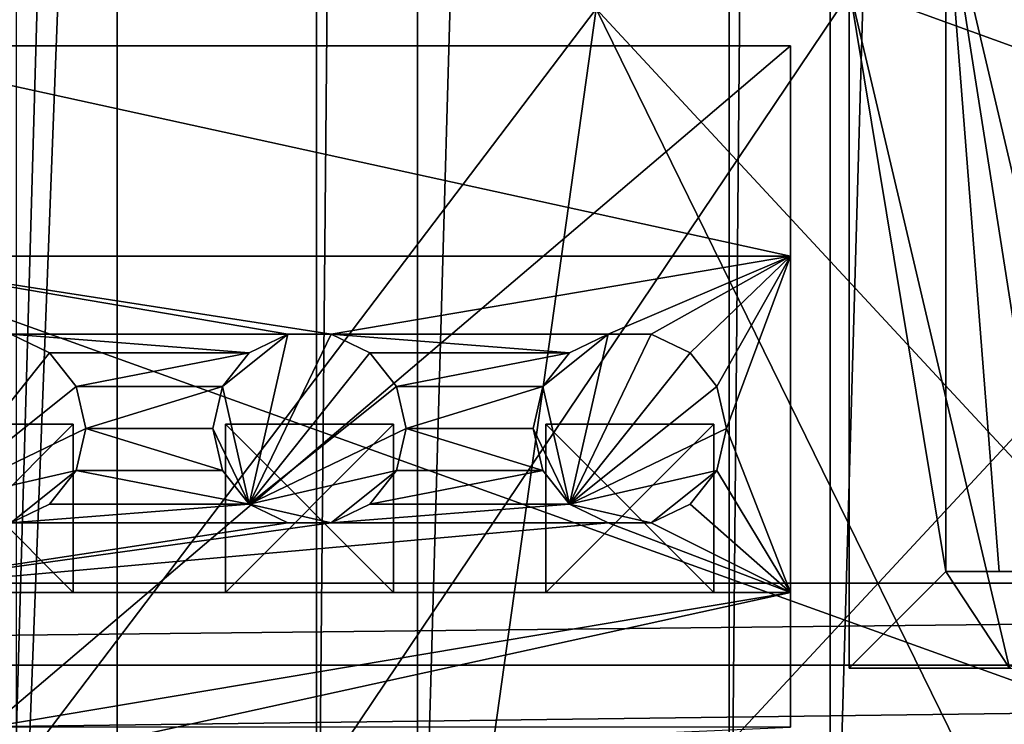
# Model space of a CAD drawing. Extents: x -3 to 104, y -79 to 161.
# Tile 38 of 203: x 38.64 to 50.35, y 5.05 to 13.42. Entities that reach past the tile are written whole.
import ezdxf

# ---------------------------------------------------------------- set-up
doc = ezdxf.new("R2010")
doc.units = 0
doc.header["$MEASUREMENT"] = 0

msp = doc.modelspace()

# ---------------------------------------------------------------- linework, layer by layer
for points in [[(42.169998, 130, -10.3), (38.459999, 0, -10.3), (38.459999, 130, -10.3)], [(42.169998, 0, -10.3), (38.459999, 0, -10.3), (42.169998, 130, -10.3)], [(42.169998, 0, -71.599998), (42.169998, 130, -71.599998), (43.369999, 130, -71.599998)], [(43.369999, 0, -71.599998), (42.169998, 0, -71.599998), (43.369999, 130, -71.599998)], [(42.169998, 130, -71.599998), (42.169998, 0, -10.3), (42.169998, 130, -10.3)], [(42.169998, 0, -71.599998), (42.169998, 0, -10.3), (42.169998, 130, -71.599998)], [(47.080002, 130, -10.3), (43.369999, 0, -10.3), (43.369999, 130, -10.3)], [(47.080002, 0, -10.3), (43.369999, 0, -10.3), (47.080002, 130, -10.3)], [(43.369999, 130, -10.3), (43.369999, 0, -71.599998), (43.369999, 130, -71.599998)], [(43.369999, 0, -10.3), (43.369999, 0, -71.599998), (43.369999, 130, -10.3)], [(47.080002, 0, -71.599998), (47.080002, 130, -71.599998), (48.279999, 130, -71.599998)], [(48.279999, 0, -71.599998), (47.080002, 0, -71.599998), (48.279999, 130, -71.599998)], [(47.080002, 130, -71.599998), (47.080002, 0, -10.3), (47.080002, 130, -10.3)], [(47.080002, 0, -71.599998), (47.080002, 0, -10.3), (47.080002, 130, -71.599998)], [(51.990002, 130, -10.3), (48.279999, 0, -10.3), (48.279999, 130, -10.3)], [(51.990002, 0, -10.3), (48.279999, 0, -10.3), (51.990002, 130, -10.3)], [(48.279999, 130, -10.3), (48.279999, 0, -71.599998), (48.279999, 130, -71.599998)], [(48.279999, 0, -10.3), (48.279999, 0, -71.599998), (48.279999, 130, -10.3)], [(39.528702, 23.4326), (96.9217, 5.4074), (96.9217, 124.593002)], [(5.1713, 6.7213, -72.699997), (95.428703, 123.278999, -72.699997), (5.1713, 123.278999, -72.699997)], [(5.1713, 6.7213, -72.699997), (95.428703, 6.7213, -72.699997), (95.428703, 123.278999, -72.699997)], [(48.506401, 13.8113, 71.459702), (79.614098, 2.542, 70.753899), (74.2976, 43.0173, 70.936897)], [(39.799999, 32, -76.900002), (38.599998, 0.8, -76.900002), (38.599998, 32, -76.900002)], [(39.799999, 0.8, -76.900002), (38.599998, 0.8, -76.900002), (39.799999, 32, -76.900002)], [(60.799999, 0.8, -74.699997), (39.799999, 0.8, -74.699997), (60.799999, 32, -74.699997)], [(60.799999, 32, -74.699997), (39.799999, 0.8, -74.699997), (39.799999, 32, -74.699997)], [(39.799999, 0.8, -76.900002), (39.799999, 32, -74.699997), (39.799999, 0.8, -74.699997)], [(39.799999, 0.8, -76.900002), (39.799999, 32, -76.900002), (39.799999, 32, -74.699997)], [(40.222401, 22.5627), (96.9217, 5.4074), (39.528702, 23.4326)], [(40.470001, 21.478001), (96.240097, 5.0791), (40.222401, 22.5627)], [(96.240097, 5.0791), (96.9217, 5.4074), (40.222401, 22.5627)], [(40.222401, 20.393299), (95.768402, 4.4876), (40.470001, 21.478001)], [(40.470001, 21.478001), (95.768402, 4.4876), (96.240097, 5.0791)], [(39.528702, 19.523399), (95.599998, 3.75), (40.222401, 20.393299)], [(40.222401, 20.393299), (95.599998, 3.75), (95.768402, 4.4876)], [(4.5864, -4.1887, 55.700001), (77.586403, -4.1887, 55.700001), (10.1631, 20.052, 55.700001)], [(77.586403, -4.1887, 54.099998), (4.5864, -4.1887, 54.099998), (10.1631, 20.052, 54.099998)], [(10.1631, 20.052, 55.700001), (77.586403, -4.1887, 55.700001), (72.509804, 20.052, 55.700001)], [(77.586403, -4.1887, 54.099998), (10.1631, 20.052, 54.099998), (72.509804, 20.052, 54.099998)], [(38.526299, 19.040701), (95.768402, 3.0124), (39.528702, 19.523399)], [(39.528702, 19.523399), (95.768402, 3.0124), (95.599998, 3.75)], [(60.471001, 19.228001, 17.299999), (2.3, -43.349998, 17.299999), (15.471, 19.228001, 17.299999)], [(60.471001, 19.228001, 17.299999), (98.300003, -43.349998, 17.299999), (2.3, -43.349998, 17.299999)], [(98.300003, -43.349998, 18.9), (73.696999, 19.1052, 18.9), (45.495899, 13.5513, 18.9)], [(4.3599, 2.4209), (96.240097, 2.4209), (38.526299, 19.040701)], [(38.526299, 19.040701), (96.240097, 2.4209), (95.768402, 3.0124)], [(49.656399, 14.9613, 57.599998), (49.656399, 6.8613, 57.599998), (48.506401, 13.8113, 57.599998)], [(62.526001, 14.1113, 69.199799), (51.561401, 6.8613, 69.379097), (49.656399, 14.9613, 69.399101)], [(51.561401, 6.8613, 69.379097), (50.926399, 6.8613, 69.385902), (49.656399, 14.9613, 69.399101)], [(50.926399, 6.8613, 69.385902), (50.291401, 6.8613, 69.392601), (49.656399, 14.9613, 69.399101)], [(50.291401, 6.8613, 69.392601), (49.656399, 6.8613, 69.398903), (49.656399, 14.9613, 69.399101)], [(49.656399, 14.9613, 69.399101), (49.656399, 6.8613, 57.599998), (49.656399, 14.9613, 57.599998)], [(49.656399, 6.8613, 69.398903), (49.656399, 6.8613, 57.599998), (49.656399, 14.9613, 69.399101)], [(49.656399, 6.8613, 57.599998), (48.506401, 5.7113, 57.599998), (48.506401, 13.8113, 57.599998)], [(50.4114, 5.7113, 71.441803), (79.614098, 2.542, 70.753899), (48.506401, 13.8113, 71.459702)], [(48.506401, 5.7113, 71.459702), (50.4114, 5.7113, 71.441803), (48.506401, 13.8113, 71.459702)], [(48.506401, 5.7113, 57.599998), (48.506401, 5.7113, 71.459702), (48.506401, 13.8113, 57.599998)], [(48.506401, 13.8113, 57.599998), (48.506401, 5.7113, 71.459702), (48.506401, 13.8113, 71.459702)], [(2.3, -43.349998, 18.9), (45.495899, 13.5513, 18.9), (22.6359, 13.5513, 18.9)], [(34.91, -61.897999, 18.9), (45.495899, 13.5513, 18.9), (2.3, -43.349998, 18.9)], [(82.510002, -61.897999, 18.9), (45.495899, 13.5513, 18.9), (34.91, -61.897999, 18.9)], [(98.300003, -43.349998, 18.9), (45.495899, 13.5513, 18.9), (82.510002, -61.897999, 18.9)], [(47.8064, 13.1113, 55.700001), (38.281399, 5.0113, 55.700001), (36.3764, 13.1113, 55.700001)], [(36.3764, 13.1113, 55.700001), (36.3764, 13.1113, 64.900002), (47.8064, 13.1113, 55.700001)], [(47.8064, 13.1113, 55.700001), (36.3764, 13.1113, 64.900002), (47.8064, 13.1113, 64.900002)], [(47.8064, 10.6113, 71.900002), (36.3764, 13.1113, 64.900002), (36.3764, 10.6113, 71.900002)], [(47.8064, 13.1113, 64.900002), (36.3764, 13.1113, 64.900002), (47.8064, 10.6113, 71.900002)], [(47.8064, 5.0113, 55.700001), (38.281399, 5.0113, 55.700001), (47.8064, 13.1113, 55.700001)], [(47.8064, 10.6113, 71.900002), (47.8064, 6.6113, 64.199997), (47.8064, 13.1113, 64.900002)], [(47.8064, 6.6113, 64.199997), (47.8064, 13.1113, 55.700001), (47.8064, 13.1113, 64.900002)], [(47.8064, 6.6113, 64.199997), (47.8064, 5.0113, 55.700001), (47.8064, 13.1113, 55.700001)], [(36.3764, 10.6113, 71.900002), (41.830502, 9.6825, 71.900002), (42.3423, 9.6825, 71.900002)], [(36.3764, 10.6113, 71.900002), (38.532299, 9.6825, 71.900002), (41.830502, 9.6825, 71.900002)], [(36.3764, 10.6113, 71.900002), (42.3423, 9.6825, 71.900002), (47.8064, 10.6113, 71.900002)], [(42.3423, 9.6825, 71.900002), (45.640499, 9.6825, 71.900002), (47.8064, 10.6113, 71.900002)], [(45.640499, 9.6825, 71.900002), (46.152302, 9.6825, 71.900002), (47.8064, 10.6113, 71.900002)], [(46.152302, 9.6825, 71.900002), (46.613499, 9.4604, 71.900002), (47.8064, 10.6113, 71.900002)], [(46.932598, 9.0603, 71.900002), (47.8064, 10.6113, 71.900002), (46.613499, 9.4604, 71.900002)], [(47.046398, 8.5613, 71.900002), (47.8064, 10.6113, 71.900002), (46.932598, 9.0603, 71.900002)], [(47.8064, 6.6113, 71.900002), (47.8064, 10.6113, 71.900002), (47.046398, 8.5613, 71.900002)], [(47.8064, 6.6113, 71.900002), (47.8064, 6.6113, 64.199997), (47.8064, 10.6113, 71.900002)], [(37.559399, 7.6622, 68.900002), (38.9935, 9.4604, 68.900002), (38.532299, 9.6825, 68.900002)], [(38.532299, 9.6825, 71.900002), (41.3694, 9.4604, 71.900002), (41.830502, 9.6825, 71.900002)], [(38.532299, 9.6825, 71.900002), (38.9935, 9.4604, 71.900002), (41.3694, 9.4604, 71.900002)], [(38.9935, 9.4604, 68.900002), (38.532299, 9.6825, 71.900002), (38.532299, 9.6825, 68.900002)], [(38.9935, 9.4604, 71.900002), (38.532299, 9.6825, 71.900002), (38.9935, 9.4604, 68.900002)], [(41.050301, 9.0603, 68.900002), (41.830502, 9.6825, 68.900002), (41.3694, 9.4604, 68.900002)], [(41.3694, 7.6622, 68.900002), (41.830502, 9.6825, 68.900002), (41.050301, 9.0603, 68.900002)], [(41.3694, 7.6622, 68.900002), (42.803501, 9.4604, 68.900002), (42.3423, 9.6825, 68.900002)], [(41.3694, 7.6622, 68.900002), (42.3423, 9.6825, 68.900002), (41.830502, 9.6825, 68.900002)], [(41.830502, 9.6825, 68.900002), (41.3694, 9.4604, 71.900002), (41.3694, 9.4604, 68.900002)], [(41.830502, 9.6825, 71.900002), (41.3694, 9.4604, 71.900002), (41.830502, 9.6825, 68.900002)], [(42.3423, 9.6825, 68.900002), (42.3423, 9.6825, 71.900002), (41.830502, 9.6825, 68.900002)], [(42.3423, 9.6825, 71.900002), (41.830502, 9.6825, 71.900002), (41.830502, 9.6825, 68.900002)], [(42.3423, 9.6825, 71.900002), (45.179401, 9.4604, 71.900002), (45.640499, 9.6825, 71.900002)], [(42.3423, 9.6825, 71.900002), (42.803501, 9.4604, 71.900002), (45.179401, 9.4604, 71.900002)], [(42.803501, 9.4604, 68.900002), (42.3423, 9.6825, 71.900002), (42.3423, 9.6825, 68.900002)], [(42.803501, 9.4604, 71.900002), (42.3423, 9.6825, 71.900002), (42.803501, 9.4604, 68.900002)], [(44.860298, 9.0603, 68.900002), (45.640499, 9.6825, 68.900002), (45.179401, 9.4604, 68.900002)], [(45.179401, 7.6622, 68.900002), (45.640499, 9.6825, 68.900002), (44.860298, 9.0603, 68.900002)], [(45.179401, 7.6622, 68.900002), (46.613499, 9.4604, 68.900002), (46.152302, 9.6825, 68.900002)], [(45.179401, 7.6622, 68.900002), (46.152302, 9.6825, 68.900002), (45.640499, 9.6825, 68.900002)], [(45.640499, 9.6825, 68.900002), (45.179401, 9.4604, 71.900002), (45.179401, 9.4604, 68.900002)], [(45.640499, 9.6825, 71.900002), (45.179401, 9.4604, 71.900002), (45.640499, 9.6825, 68.900002)], [(46.152302, 9.6825, 68.900002), (46.152302, 9.6825, 71.900002), (45.640499, 9.6825, 68.900002)], [(46.152302, 9.6825, 71.900002), (45.640499, 9.6825, 71.900002), (45.640499, 9.6825, 68.900002)], [(46.613499, 9.4604, 68.900002), (46.152302, 9.6825, 71.900002), (46.152302, 9.6825, 68.900002)], [(46.613499, 9.4604, 71.900002), (46.152302, 9.6825, 71.900002), (46.613499, 9.4604, 68.900002)], [(37.559399, 7.6622, 68.900002), (39.312599, 9.0603, 68.900002), (38.9935, 9.4604, 68.900002)], [(39.312599, 9.0603, 71.900002), (41.3694, 9.4604, 71.900002), (38.9935, 9.4604, 71.900002)], [(39.312599, 9.0603, 68.900002), (38.9935, 9.4604, 71.900002), (38.9935, 9.4604, 68.900002)], [(39.312599, 9.0603, 71.900002), (38.9935, 9.4604, 71.900002), (39.312599, 9.0603, 68.900002)], [(39.312599, 9.0603, 71.900002), (41.050301, 9.0603, 71.900002), (41.3694, 9.4604, 71.900002)], [(41.3694, 9.4604, 68.900002), (41.3694, 9.4604, 71.900002), (41.050301, 9.0603, 68.900002)], [(41.3694, 9.4604, 71.900002), (41.050301, 9.0603, 71.900002), (41.050301, 9.0603, 68.900002)], [(41.3694, 7.6622, 68.900002), (43.122601, 9.0603, 68.900002), (42.803501, 9.4604, 68.900002)], [(43.122601, 9.0603, 71.900002), (45.179401, 9.4604, 71.900002), (42.803501, 9.4604, 71.900002)], [(43.122601, 9.0603, 68.900002), (42.803501, 9.4604, 71.900002), (42.803501, 9.4604, 68.900002)], [(43.122601, 9.0603, 71.900002), (42.803501, 9.4604, 71.900002), (43.122601, 9.0603, 68.900002)], [(43.122601, 9.0603, 71.900002), (44.860298, 9.0603, 71.900002), (45.179401, 9.4604, 71.900002)], [(45.179401, 9.4604, 68.900002), (45.179401, 9.4604, 71.900002), (44.860298, 9.0603, 68.900002)], [(45.179401, 9.4604, 71.900002), (44.860298, 9.0603, 71.900002), (44.860298, 9.0603, 68.900002)], [(45.179401, 7.6622, 68.900002), (46.932598, 9.0603, 68.900002), (46.613499, 9.4604, 68.900002)], [(46.932598, 9.0603, 68.900002), (46.613499, 9.4604, 71.900002), (46.613499, 9.4604, 68.900002)], [(46.932598, 9.0603, 71.900002), (46.613499, 9.4604, 71.900002), (46.932598, 9.0603, 68.900002)], [(37.559399, 7.6622, 68.900002), (39.426399, 8.5613, 68.900002), (39.312599, 9.0603, 68.900002)], [(39.426399, 8.5613, 71.900002), (41.050301, 9.0603, 71.900002), (39.312599, 9.0603, 71.900002)], [(39.426399, 8.5613, 68.900002), (39.312599, 9.0603, 71.900002), (39.312599, 9.0603, 68.900002)], [(39.426399, 8.5613, 71.900002), (39.312599, 9.0603, 71.900002), (39.426399, 8.5613, 68.900002)], [(39.426399, 8.5613, 71.900002), (40.936401, 8.5613, 71.900002), (41.050301, 9.0603, 71.900002)], [(41.3694, 7.6622, 68.900002), (41.050301, 9.0603, 68.900002), (40.936401, 8.5613, 68.900002)], [(41.050301, 9.0603, 68.900002), (40.936401, 8.5613, 71.900002), (40.936401, 8.5613, 68.900002)], [(41.050301, 9.0603, 71.900002), (40.936401, 8.5613, 71.900002), (41.050301, 9.0603, 68.900002)], [(41.3694, 7.6622, 68.900002), (43.236401, 8.5613, 68.900002), (43.122601, 9.0603, 68.900002)], [(43.236401, 8.5613, 71.900002), (44.860298, 9.0603, 71.900002), (43.122601, 9.0603, 71.900002)], [(43.236401, 8.5613, 68.900002), (43.122601, 9.0603, 71.900002), (43.122601, 9.0603, 68.900002)], [(43.236401, 8.5613, 71.900002), (43.122601, 9.0603, 71.900002), (43.236401, 8.5613, 68.900002)], [(43.236401, 8.5613, 71.900002), (44.746399, 8.5613, 71.900002), (44.860298, 9.0603, 71.900002)], [(45.179401, 7.6622, 68.900002), (44.860298, 9.0603, 68.900002), (44.746399, 8.5613, 68.900002)], [(44.860298, 9.0603, 68.900002), (44.746399, 8.5613, 71.900002), (44.746399, 8.5613, 68.900002)], [(44.860298, 9.0603, 71.900002), (44.746399, 8.5613, 71.900002), (44.860298, 9.0603, 68.900002)], [(45.179401, 7.6622, 68.900002), (47.046398, 8.5613, 68.900002), (46.932598, 9.0603, 68.900002)], [(47.046398, 8.5613, 68.900002), (46.932598, 9.0603, 71.900002), (46.932598, 9.0603, 68.900002)], [(47.046398, 8.5613, 71.900002), (46.932598, 9.0603, 71.900002), (47.046398, 8.5613, 68.900002)], [(37.276402, 6.6113, 64.900002), (39.276402, 6.6113, 64.900002), (37.276402, 8.6113, 64.900002)], [(37.276402, 8.6113, 64.900002), (39.276402, 6.6113, 64.900002), (39.276402, 8.6113, 64.900002)], [(39.276402, 6.6113, 66.900002), (37.276402, 6.6113, 66.900002), (39.276402, 8.6113, 66.900002)], [(39.276402, 8.6113, 66.900002), (37.276402, 6.6113, 66.900002), (37.276402, 8.6113, 66.900002)], [(37.276402, 8.6113, 66.900002), (37.276402, 8.6113, 64.900002), (39.276402, 8.6113, 64.900002)], [(37.276402, 8.6113, 66.900002), (39.276402, 8.6113, 64.900002), (39.276402, 8.6113, 66.900002)], [(37.559399, 7.6622, 68.900002), (39.312599, 8.0623, 68.900002), (39.426399, 8.5613, 68.900002)], [(39.276402, 6.6113, 64.900002), (39.276402, 6.6113, 66.900002), (39.276402, 8.6113, 64.900002)], [(39.276402, 8.6113, 64.900002), (39.276402, 6.6113, 66.900002), (39.276402, 8.6113, 66.900002)], [(39.312599, 8.0623, 71.900002), (41.050301, 8.0623, 71.900002), (39.426399, 8.5613, 71.900002)], [(39.312599, 8.0623, 68.900002), (39.426399, 8.5613, 71.900002), (39.426399, 8.5613, 68.900002)], [(39.312599, 8.0623, 71.900002), (39.426399, 8.5613, 71.900002), (39.312599, 8.0623, 68.900002)], [(39.426399, 8.5613, 71.900002), (41.050301, 8.0623, 71.900002), (40.936401, 8.5613, 71.900002)], [(40.936401, 8.5613, 68.900002), (41.050301, 8.0623, 71.900002), (41.050301, 8.0623, 68.900002)], [(40.936401, 8.5613, 71.900002), (41.050301, 8.0623, 71.900002), (40.936401, 8.5613, 68.900002)], [(41.3694, 7.6622, 68.900002), (40.936401, 8.5613, 68.900002), (41.050301, 8.0623, 68.900002)], [(41.086399, 6.6113, 64.900002), (43.086399, 6.6113, 64.900002), (41.086399, 8.6113, 64.900002)], [(41.086399, 8.6113, 64.900002), (43.086399, 6.6113, 64.900002), (43.086399, 8.6113, 64.900002)], [(41.086399, 6.6113, 66.900002), (41.086399, 6.6113, 64.900002), (41.086399, 8.6113, 66.900002)], [(41.086399, 8.6113, 66.900002), (41.086399, 6.6113, 64.900002), (41.086399, 8.6113, 64.900002)], [(43.086399, 6.6113, 66.900002), (41.086399, 6.6113, 66.900002), (43.086399, 8.6113, 66.900002)], [(43.086399, 8.6113, 66.900002), (41.086399, 6.6113, 66.900002), (41.086399, 8.6113, 66.900002)], [(41.086399, 8.6113, 66.900002), (41.086399, 8.6113, 64.900002), (43.086399, 8.6113, 64.900002)], [(41.086399, 8.6113, 66.900002), (43.086399, 8.6113, 64.900002), (43.086399, 8.6113, 66.900002)], [(41.3694, 7.6622, 68.900002), (43.122601, 8.0623, 68.900002), (43.236401, 8.5613, 68.900002)], [(43.086399, 6.6113, 64.900002), (43.086399, 6.6113, 66.900002), (43.086399, 8.6113, 64.900002)], [(43.086399, 8.6113, 64.900002), (43.086399, 6.6113, 66.900002), (43.086399, 8.6113, 66.900002)], [(43.122601, 8.0623, 71.900002), (44.860298, 8.0623, 71.900002), (43.236401, 8.5613, 71.900002)], [(43.122601, 8.0623, 68.900002), (43.236401, 8.5613, 71.900002), (43.236401, 8.5613, 68.900002)], [(43.122601, 8.0623, 71.900002), (43.236401, 8.5613, 71.900002), (43.122601, 8.0623, 68.900002)], [(43.236401, 8.5613, 71.900002), (44.860298, 8.0623, 71.900002), (44.746399, 8.5613, 71.900002)], [(44.746399, 8.5613, 68.900002), (44.860298, 8.0623, 71.900002), (44.860298, 8.0623, 68.900002)], [(44.746399, 8.5613, 71.900002), (44.860298, 8.0623, 71.900002), (44.746399, 8.5613, 68.900002)], [(45.179401, 7.6622, 68.900002), (44.746399, 8.5613, 68.900002), (44.860298, 8.0623, 68.900002)], [(44.8964, 6.6113, 64.900002), (46.8964, 6.6113, 64.900002), (44.8964, 8.6113, 64.900002)], [(44.8964, 8.6113, 64.900002), (46.8964, 6.6113, 64.900002), (46.8964, 8.6113, 64.900002)], [(44.8964, 6.6113, 66.900002), (44.8964, 6.6113, 64.900002), (44.8964, 8.6113, 66.900002)], [(44.8964, 8.6113, 66.900002), (44.8964, 6.6113, 64.900002), (44.8964, 8.6113, 64.900002)], [(46.8964, 6.6113, 66.900002), (44.8964, 6.6113, 66.900002), (46.8964, 8.6113, 66.900002)], [(46.8964, 8.6113, 66.900002), (44.8964, 6.6113, 66.900002), (44.8964, 8.6113, 66.900002)], [(44.8964, 8.6113, 66.900002), (44.8964, 8.6113, 64.900002), (46.8964, 8.6113, 64.900002)], [(44.8964, 8.6113, 66.900002), (46.8964, 8.6113, 64.900002), (46.8964, 8.6113, 66.900002)], [(45.179401, 7.6622, 68.900002), (46.932598, 8.0623, 68.900002), (47.046398, 8.5613, 68.900002)], [(46.8964, 6.6113, 64.900002), (46.8964, 6.6113, 66.900002), (46.8964, 8.6113, 64.900002)], [(46.8964, 8.6113, 64.900002), (46.8964, 6.6113, 66.900002), (46.8964, 8.6113, 66.900002)], [(47.8064, 6.6113, 71.900002), (47.046398, 8.5613, 71.900002), (46.932598, 8.0623, 71.900002)], [(46.932598, 8.0623, 68.900002), (47.046398, 8.5613, 71.900002), (47.046398, 8.5613, 68.900002)], [(46.932598, 8.0623, 71.900002), (47.046398, 8.5613, 71.900002), (46.932598, 8.0623, 68.900002)], [(37.559399, 7.6622, 68.900002), (38.532299, 7.4401, 68.900002), (39.312599, 8.0623, 68.900002)], [(38.532299, 7.4401, 68.900002), (38.9935, 7.6622, 68.900002), (39.312599, 8.0623, 68.900002)], [(38.9935, 7.6622, 71.900002), (41.3694, 7.6622, 71.900002), (39.312599, 8.0623, 71.900002)], [(38.9935, 7.6622, 68.900002), (38.9935, 7.6622, 71.900002), (39.312599, 8.0623, 68.900002)], [(38.9935, 7.6622, 71.900002), (39.312599, 8.0623, 71.900002), (39.312599, 8.0623, 68.900002)], [(39.312599, 8.0623, 71.900002), (41.3694, 7.6622, 71.900002), (41.050301, 8.0623, 71.900002)], [(41.050301, 8.0623, 68.900002), (41.3694, 7.6622, 71.900002), (41.3694, 7.6622, 68.900002)], [(41.050301, 8.0623, 71.900002), (41.3694, 7.6622, 71.900002), (41.050301, 8.0623, 68.900002)], [(41.3694, 7.6622, 68.900002), (42.3423, 7.4401, 68.900002), (43.122601, 8.0623, 68.900002)], [(42.3423, 7.4401, 68.900002), (42.803501, 7.6622, 68.900002), (43.122601, 8.0623, 68.900002)], [(42.803501, 7.6622, 71.900002), (45.179401, 7.6622, 71.900002), (44.860298, 8.0623, 71.900002)], [(42.803501, 7.6622, 71.900002), (44.860298, 8.0623, 71.900002), (43.122601, 8.0623, 71.900002)], [(42.803501, 7.6622, 68.900002), (42.803501, 7.6622, 71.900002), (43.122601, 8.0623, 68.900002)], [(42.803501, 7.6622, 71.900002), (43.122601, 8.0623, 71.900002), (43.122601, 8.0623, 68.900002)], [(44.860298, 8.0623, 68.900002), (45.179401, 7.6622, 71.900002), (45.179401, 7.6622, 68.900002)], [(44.860298, 8.0623, 71.900002), (45.179401, 7.6622, 71.900002), (44.860298, 8.0623, 68.900002)], [(45.179401, 7.6622, 68.900002), (46.152302, 7.4401, 68.900002), (46.932598, 8.0623, 68.900002)], [(46.152302, 7.4401, 68.900002), (46.613499, 7.6622, 68.900002), (46.932598, 8.0623, 68.900002)], [(46.613499, 7.6622, 71.900002), (47.8064, 6.6113, 71.900002), (46.932598, 8.0623, 71.900002)], [(46.613499, 7.6622, 68.900002), (46.613499, 7.6622, 71.900002), (46.932598, 8.0623, 68.900002)], [(46.613499, 7.6622, 71.900002), (46.932598, 8.0623, 71.900002), (46.932598, 8.0623, 68.900002)], [(38.532299, 7.4401, 71.900002), (41.830502, 7.4401, 71.900002), (41.3694, 7.6622, 71.900002)], [(38.532299, 7.4401, 71.900002), (41.3694, 7.6622, 71.900002), (38.9935, 7.6622, 71.900002)], [(38.532299, 7.4401, 68.900002), (38.9935, 7.6622, 71.900002), (38.9935, 7.6622, 68.900002)], [(38.532299, 7.4401, 71.900002), (38.9935, 7.6622, 71.900002), (38.532299, 7.4401, 68.900002)], [(41.3694, 7.6622, 68.900002), (41.830502, 7.4401, 71.900002), (41.830502, 7.4401, 68.900002)], [(41.3694, 7.6622, 71.900002), (41.830502, 7.4401, 71.900002), (41.3694, 7.6622, 68.900002)], [(41.3694, 7.6622, 68.900002), (41.830502, 7.4401, 68.900002), (42.3423, 7.4401, 68.900002)], [(42.3423, 7.4401, 71.900002), (45.640499, 7.4401, 71.900002), (45.179401, 7.6622, 71.900002)], [(42.3423, 7.4401, 71.900002), (45.179401, 7.6622, 71.900002), (42.803501, 7.6622, 71.900002)], [(42.3423, 7.4401, 68.900002), (42.803501, 7.6622, 71.900002), (42.803501, 7.6622, 68.900002)], [(42.3423, 7.4401, 71.900002), (42.803501, 7.6622, 71.900002), (42.3423, 7.4401, 68.900002)], [(45.179401, 7.6622, 68.900002), (45.640499, 7.4401, 71.900002), (45.640499, 7.4401, 68.900002)], [(45.179401, 7.6622, 71.900002), (45.640499, 7.4401, 71.900002), (45.179401, 7.6622, 68.900002)], [(45.179401, 7.6622, 68.900002), (45.640499, 7.4401, 68.900002), (46.152302, 7.4401, 68.900002)], [(46.152302, 7.4401, 71.900002), (47.8064, 6.6113, 71.900002), (46.613499, 7.6622, 71.900002)], [(46.152302, 7.4401, 68.900002), (46.613499, 7.6622, 71.900002), (46.613499, 7.6622, 68.900002)], [(46.152302, 7.4401, 71.900002), (46.613499, 7.6622, 71.900002), (46.152302, 7.4401, 68.900002)], [(36.3764, 6.6113, 71.900002), (47.8064, 6.6113, 71.900002), (45.640499, 7.4401, 71.900002)], [(36.3764, 6.6113, 71.900002), (45.640499, 7.4401, 71.900002), (42.3423, 7.4401, 71.900002)], [(36.3764, 6.6113, 71.900002), (42.3423, 7.4401, 71.900002), (41.830502, 7.4401, 71.900002)], [(36.3764, 6.6113, 71.900002), (41.830502, 7.4401, 71.900002), (38.532299, 7.4401, 71.900002)], [(41.830502, 7.4401, 68.900002), (41.830502, 7.4401, 71.900002), (42.3423, 7.4401, 68.900002)], [(41.830502, 7.4401, 71.900002), (42.3423, 7.4401, 71.900002), (42.3423, 7.4401, 68.900002)], [(45.640499, 7.4401, 71.900002), (47.8064, 6.6113, 71.900002), (46.152302, 7.4401, 71.900002)], [(45.640499, 7.4401, 68.900002), (45.640499, 7.4401, 71.900002), (46.152302, 7.4401, 68.900002)], [(45.640499, 7.4401, 71.900002), (46.152302, 7.4401, 71.900002), (46.152302, 7.4401, 68.900002)], [(50.4114, 5.7113, 57.599998), (48.506401, 5.7113, 57.599998), (49.656399, 6.8613, 57.599998)], [(51.561401, 6.8613, 57.599998), (50.4114, 5.7113, 57.599998), (49.656399, 6.8613, 57.599998)], [(49.656399, 6.8613, 57.599998), (49.656399, 6.8613, 69.398903), (50.291401, 6.8613, 69.392601)], [(49.656399, 6.8613, 57.599998), (50.291401, 6.8613, 69.392601), (50.926399, 6.8613, 69.385902)], [(49.656399, 6.8613, 57.599998), (50.926399, 6.8613, 69.385902), (51.561401, 6.8613, 57.599998)], [(5.8216, 5.7481, -72.699997), (95.428703, 6.7213, -72.699997), (5.1713, 6.7213, -72.699997)], [(5.8216, 5.7481, -72.699997), (94.778397, 5.7481, -72.699997), (95.428703, 6.7213, -72.699997)], [(36.3764, 6.6113, 64.199997), (38.281399, 5.0113, 64.199997), (47.8064, 6.6113, 64.199997)], [(47.8064, 6.6113, 71.900002), (36.3764, 6.6113, 71.900002), (43.086399, 6.6113, 66.900002)], [(36.3764, 6.6113, 71.900002), (41.086399, 6.6113, 66.900002), (43.086399, 6.6113, 66.900002)], [(36.3764, 6.6113, 71.900002), (39.276402, 6.6113, 66.900002), (41.086399, 6.6113, 66.900002)], [(36.3764, 6.6113, 71.900002), (37.276402, 6.6113, 66.900002), (39.276402, 6.6113, 66.900002)], [(37.276402, 6.6113, 64.900002), (36.3764, 6.6113, 64.199997), (39.276402, 6.6113, 64.900002)], [(39.276402, 6.6113, 64.900002), (36.3764, 6.6113, 64.199997), (41.086399, 6.6113, 64.900002)], [(36.3764, 6.6113, 64.199997), (47.8064, 6.6113, 64.199997), (41.086399, 6.6113, 64.900002)], [(38.6814, 4.6113, 64.199997), (47.8064, 6.6113, 64.199997), (38.281399, 5.0113, 64.199997)], [(38.6814, 4.6113, 64.199997), (47.8064, 5.0113, 64.199997), (47.8064, 6.6113, 64.199997)], [(39.276402, 6.6113, 66.900002), (41.086399, 6.6113, 64.900002), (41.086399, 6.6113, 66.900002)], [(39.276402, 6.6113, 66.900002), (39.276402, 6.6113, 64.900002), (41.086399, 6.6113, 64.900002)], [(41.086399, 6.6113, 64.900002), (47.8064, 6.6113, 64.199997), (43.086399, 6.6113, 64.900002)], [(47.8064, 6.6113, 71.900002), (43.086399, 6.6113, 66.900002), (44.8964, 6.6113, 66.900002)], [(44.8964, 6.6113, 66.900002), (43.086399, 6.6113, 64.900002), (44.8964, 6.6113, 64.900002)], [(44.8964, 6.6113, 64.900002), (43.086399, 6.6113, 64.900002), (47.8064, 6.6113, 64.199997)], [(43.086399, 6.6113, 66.900002), (43.086399, 6.6113, 64.900002), (44.8964, 6.6113, 66.900002)], [(47.8064, 6.6113, 71.900002), (44.8964, 6.6113, 66.900002), (46.8964, 6.6113, 66.900002)], [(46.8964, 6.6113, 64.900002), (44.8964, 6.6113, 64.900002), (47.8064, 6.6113, 64.199997)], [(46.8964, 6.6113, 66.900002), (47.8064, 6.6113, 64.199997), (47.8064, 6.6113, 71.900002)], [(46.8964, 6.6113, 66.900002), (46.8964, 6.6113, 64.900002), (47.8064, 6.6113, 64.199997)], [(47.8064, 5.0113, 64.199997), (47.8064, 5.0113, 55.700001), (47.8064, 6.6113, 64.199997)], [(6.05, 4.6, -72.699997), (94.778397, 5.7481, -72.699997), (5.8216, 5.7481, -72.699997)], [(6.05, 4.6, -72.699997), (94.550003, 4.6, -72.699997), (94.778397, 5.7481, -72.699997)], [(48.506401, 5.7113, 71.459702), (48.506401, 5.7113, 57.599998), (50.4114, 5.7113, 71.441803)], [(50.4114, 5.7113, 71.441803), (48.506401, 5.7113, 57.599998), (50.4114, 5.7113, 57.599998)]]:
    msp.add_3dface(points)

doc.saveas('drawing.dxf')
